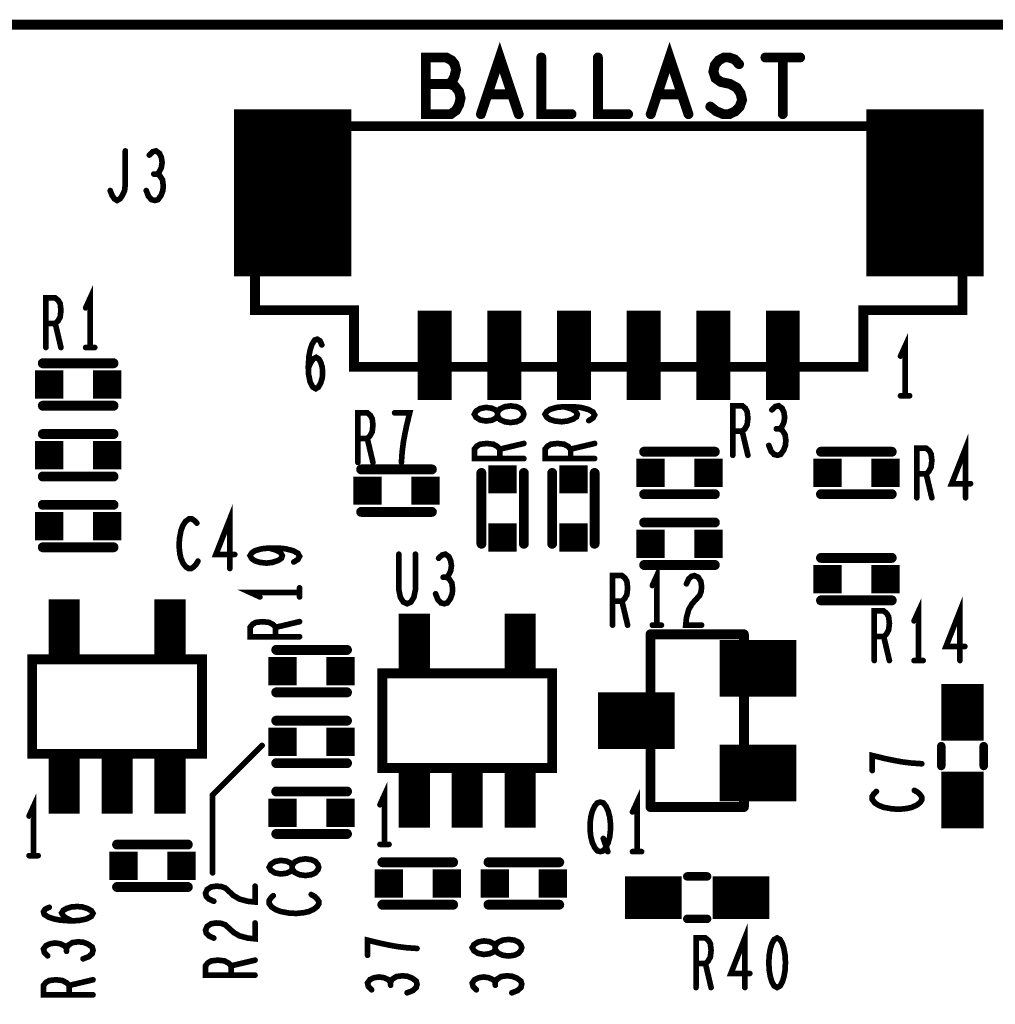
# Model space of a CAD drawing. Extents: x -0.18 to 8.86, y -3.29 to 6.3.
# Tile 26 of 69: x 0.84 to 1.53, y 5.61 to 6.3. Entities that reach past the tile are written whole.
import ezdxf

# ---------------------------------------------------------------- set-up
doc = ezdxf.new("R2010")
doc.units = 0
doc.layers.get('0').update_dxf_attribs({"color": 3, "linetype": 'CONTINUOUS'})

# ---------------------------------------------------------------- blocks, each defined once
blk = doc.blocks.new('PAD_S1')
at = {"const_width": 1}
blk.add_lwpolyline([(-0.5, 0), (0.5, 0)], dxfattribs=at)
blk = doc.blocks.new('PAD_R1')
at = {"const_width": 0.5}
blk.add_lwpolyline([(0.25, 0, 1), (-0.25, 0, 1)], format="xyb", close=True, dxfattribs=at)

msp = doc.modelspace()

# ---------------------------------------------------------------- linework, layer by layer
for points, const_width in [([(0, 0), (0, 6.29921), (8.85827, 6.29921), (8.85827, 0)], 0.007), ([(1.51, 6.2275), (1.01, 6.2275), (1.01, 6.0975), (1.08, 6.0975), (1.08, 6.0575), (1.44, 6.0575), (1.44, 6.0975), (1.51, 6.0975), (1.51, 6.2275), (1.01, 6.2275), (1.01, 6.0975), (1.08, 6.0975), (1.08, 6.0575), (1.44, 6.0575), (1.44, 6.0975), (1.51, 6.0975)], 0.007), ([(1.2, 6.024), (1.19942, 6.02587), (1.19767, 6.028), (1.19475, 6.02933), (1.19067, 6.02987), (1.18658, 6.02933), (1.18308, 6.02773), (1.18133, 6.02533), (1.18133, 6.02267), (1.18017, 6.02107), (1.17725, 6.01973), (1.17317, 6.0192), (1.16908, 6.02), (1.16617, 6.02187), (1.165, 6.024), (1.16617, 6.02613), (1.16908, 6.028), (1.17317, 6.0288), (1.17725, 6.02827), (1.18017, 6.02693), (1.18133, 6.02533), (1.18133, 6.02267), (1.18308, 6.02027), (1.18658, 6.01867), (1.19067, 6.01813), (1.19475, 6.01867), (1.19767, 6.02), (1.19942, 6.02213)], 0.004), ([(0.8525, 5.8509), (0.8525, 5.7841), (0.9725, 5.7841), (0.9725, 5.8509), (0.8525, 5.8509), (0.8525, 5.7841), (0.9725, 5.7841), (0.9725, 5.8509)], 0.007), ([(1.1, 5.8409), (1.1, 5.7741), (1.22, 5.7741), (1.22, 5.8409), (1.1, 5.8409), (1.1, 5.7741), (1.22, 5.7741), (1.22, 5.8409)], 0.007), ([(1.254, 5.715), (1.25187, 5.71558), (1.25, 5.71792), (1.2484, 5.72142), (1.24733, 5.7255), (1.2468, 5.73017), (1.2468, 5.73483), (1.24733, 5.7395), (1.2484, 5.74358), (1.25, 5.74708), (1.25187, 5.74942), (1.254, 5.75), (1.25613, 5.74942), (1.258, 5.74708), (1.2596, 5.74358), (1.26067, 5.7395), (1.2612, 5.73483), (1.2612, 5.73017), (1.26067, 5.7255), (1.2596, 5.72142), (1.258, 5.71792), (1.25613, 5.71558)], 0.004), ([(1.055, 5.704), (1.05442, 5.70587), (1.05267, 5.708), (1.04975, 5.70933), (1.04567, 5.70987), (1.04158, 5.70933), (1.03808, 5.70773), (1.03633, 5.70533), (1.03633, 5.70267), (1.03517, 5.70107), (1.03225, 5.69973), (1.02817, 5.6992), (1.02408, 5.7), (1.02117, 5.70187), (1.02, 5.704), (1.02117, 5.70613), (1.02408, 5.708), (1.02817, 5.7088), (1.03225, 5.70827), (1.03517, 5.70693), (1.03633, 5.70533), (1.03633, 5.70267), (1.03808, 5.70027), (1.04158, 5.69867), (1.04567, 5.69813), (1.04975, 5.69867), (1.05267, 5.7), (1.05442, 5.70213)], 0.004), ([(1.1985, 5.64713), (1.19792, 5.649), (1.19617, 5.65113), (1.19325, 5.65246), (1.18917, 5.653), (1.18508, 5.65246), (1.18158, 5.65086), (1.17983, 5.64846), (1.17983, 5.6458), (1.17867, 5.6442), (1.17575, 5.64286), (1.17167, 5.64233), (1.16758, 5.64313), (1.16467, 5.645), (1.1635, 5.64713), (1.16467, 5.64926), (1.16758, 5.65113), (1.17167, 5.65193), (1.17575, 5.6514), (1.17867, 5.65006), (1.17983, 5.64846), (1.17983, 5.6458), (1.18158, 5.6434), (1.18508, 5.6418), (1.18917, 5.64126), (1.19325, 5.6418), (1.19617, 5.64313), (1.19792, 5.64526)], 0.004), ([(1.379, 5.654), (1.37687, 5.65283), (1.37527, 5.64992), (1.3742, 5.64642), (1.3734, 5.64175), (1.37313, 5.6365), (1.3734, 5.63125), (1.3742, 5.62658), (1.37527, 5.62308), (1.37687, 5.62017), (1.379, 5.619), (1.38113, 5.62017), (1.38273, 5.62308), (1.3838, 5.62658), (1.3846, 5.63125), (1.38487, 5.6365), (1.3846, 5.64175), (1.3838, 5.64642), (1.38273, 5.64992), (1.38113, 5.65283)], 0.004)]:
    msp.add_lwpolyline(points, close=True, dxfattribs=dict(const_width=const_width))
for points, const_width in [([(1.16967, 6.236), (1.183, 6.276), (1.19633, 6.236)], 0.007), ([(1.28967, 6.236), (1.303, 6.276), (1.31633, 6.236)], 0.007), ([(1.03657, 6.12134), (1.03657, 6.23934)], 0.083), ([(1.14727, 6.25733), (1.1494, 6.25933), (1.151, 6.26267), (1.15207, 6.26733), (1.151, 6.27133), (1.14887, 6.274), (1.14513, 6.276), (1.13073, 6.276), (1.13073, 6.236), (1.14833, 6.236), (1.15207, 6.23867), (1.1542, 6.24267), (1.15527, 6.24733), (1.1542, 6.252), (1.151, 6.256), (1.14727, 6.25733), (1.13073, 6.25733)], 0.007), ([(1.21233, 6.276), (1.21233, 6.236), (1.23367, 6.236)], 0.007), ([(1.25233, 6.276), (1.25233, 6.236), (1.27367, 6.236)], 0.007), ([(1.3318, 6.24133), (1.33607, 6.238), (1.34087, 6.236), (1.34513, 6.236), (1.3494, 6.238), (1.3526, 6.24133), (1.3542, 6.246), (1.35313, 6.25067), (1.35047, 6.25467), (1.34567, 6.25733), (1.33927, 6.25867), (1.33553, 6.26133), (1.33393, 6.266), (1.335, 6.27067), (1.33767, 6.274), (1.3414, 6.276), (1.34513, 6.276), (1.34887, 6.27467), (1.35207, 6.27133)], 0.007), ([(1.37073, 6.276), (1.39527, 6.276)], 0.007), ([(1.383, 6.276), (1.383, 6.236)], 0.007), ([(1.48343, 6.12134), (1.48343, 6.23934)], 0.083), ([(1.19153, 6.25), (1.17447, 6.25)], 0.007), ([(1.31153, 6.25), (1.29447, 6.25)], 0.007), ([(0.90767, 6.182), (0.909, 6.1785), (0.9106, 6.17617), (0.91247, 6.175), (0.9146, 6.17617), (0.9162, 6.1785), (0.9178, 6.182), (0.91833, 6.18667), (0.91833, 6.21)], 0.004), ([(0.94087, 6.19367), (0.94247, 6.19542), (0.9438, 6.19833), (0.94433, 6.20183), (0.9438, 6.20533), (0.94247, 6.20825), (0.94007, 6.21), (0.93767, 6.20942), (0.93527, 6.20708)], 0.004), ([(0.93313, 6.182), (0.93473, 6.17792), (0.93687, 6.17558), (0.93927, 6.175), (0.9414, 6.17558), (0.94353, 6.1785), (0.94487, 6.182), (0.94513, 6.1855), (0.9446, 6.18958), (0.94273, 6.1925), (0.94087, 6.19367), (0.93847, 6.19367)], 0.004), ([(0.8935, 6.07113), (0.8935, 6.10613), (0.8903, 6.09913)], 0.004), ([(0.86217, 6.07113), (0.86217, 6.10613), (0.86883, 6.10613), (0.87097, 6.10438), (0.8723, 6.10205), (0.87283, 6.09738), (0.8723, 6.09271), (0.8707, 6.0898), (0.86883, 6.08805), (0.86217, 6.08805)], 0.004), ([(1.13697, 6.03416), (1.13697, 6.09716)], 0.024), ([(1.18618, 6.03416), (1.18618, 6.09716)], 0.024), ([(1.23539, 6.03416), (1.23539, 6.09716)], 0.024), ([(1.28461, 6.03416), (1.28461, 6.09716)], 0.024), ([(1.33382, 6.03416), (1.33382, 6.09716)], 0.024), ([(1.38303, 6.03416), (1.38303, 6.09716)], 0.024), ([(0.86883, 6.08805), (0.87283, 6.07113)], 0.004), ([(1.4694, 6.037), (1.4694, 6.072), (1.4662, 6.065)], 0.004), ([(0.8903, 6.07113), (0.8967, 6.07113)], 0.004), ([(1.04763, 6.05658), (1.0495, 6.06067), (1.0511, 6.063), (1.05323, 6.06417), (1.0551, 6.063), (1.05643, 6.06067), (1.0575, 6.05717), (1.05777, 6.05308), (1.0575, 6.04958), (1.05643, 6.04608), (1.05483, 6.04317), (1.05297, 6.042), (1.05083, 6.04317), (1.04897, 6.04667), (1.0479, 6.05192), (1.04763, 6.05775), (1.04817, 6.06533), (1.04897, 6.06942), (1.0503, 6.0735), (1.05217, 6.07642), (1.05403, 6.077), (1.0559, 6.07583), (1.05723, 6.07292)], 0.004), ([(0.91, 6.06), (0.86, 6.06)], 0.007), ([(0.91, 6.06), (0.86, 6.06)], 0.007), ([(1.4662, 6.037), (1.4726, 6.037)], 0.004), ([(0.91, 6.03), (0.86, 6.03)], 0.007), ([(0.91, 6.03), (0.86, 6.03)], 0.007), ([(1.24592, 6.01947), (1.24883, 6.02133), (1.25, 6.02347), (1.24883, 6.0256), (1.24533, 6.02747), (1.24008, 6.0288), (1.23483, 6.02933), (1.22842, 6.02933), (1.22317, 6.0288), (1.2185, 6.02747), (1.21617, 6.02587), (1.215, 6.024), (1.21617, 6.02187), (1.2185, 6.02027), (1.222, 6.0192), (1.22667, 6.01867), (1.23075, 6.0192), (1.23483, 6.02053), (1.23717, 6.02213), (1.23775, 6.024), (1.23658, 6.02613), (1.23367, 6.02773), (1.22842, 6.02933)], 0.004), ([(1.34767, 5.995), (1.34767, 6.03), (1.35433, 6.03), (1.35647, 6.02825), (1.3578, 6.02592), (1.35833, 6.02125), (1.3578, 6.01658), (1.3562, 6.01367), (1.35433, 6.01192), (1.34767, 6.01192)], 0.004), ([(1.38087, 6.01367), (1.38247, 6.01542), (1.3838, 6.01833), (1.38433, 6.02183), (1.3838, 6.02533), (1.38247, 6.02825), (1.38007, 6.03), (1.37767, 6.02942), (1.37527, 6.02708)], 0.004), ([(1.08267, 5.99), (1.08267, 6.025), (1.08933, 6.025), (1.09147, 6.02325), (1.0928, 6.02092), (1.09333, 6.01625), (1.0928, 6.01158), (1.0912, 6.00867), (1.08933, 6.00692), (1.08267, 6.00692)], 0.004), ([(1.11347, 5.99), (1.114, 5.99758), (1.1148, 6.004), (1.11587, 6.00983), (1.1172, 6.01625), (1.11933, 6.025), (1.10867, 6.025)], 0.004), ([(0.91, 6.01), (0.86, 6.01)], 0.007), ([(0.91, 6.01), (0.86, 6.01)], 0.007), ([(1.35433, 6.01192), (1.35833, 5.995)], 0.004), ([(1.37313, 6.002), (1.37473, 5.99792), (1.37687, 5.99558), (1.37927, 5.995), (1.3814, 5.99558), (1.38353, 5.9985), (1.38487, 6.002), (1.38513, 6.0055), (1.3846, 6.00958), (1.38273, 6.0125), (1.38087, 6.01367), (1.37847, 6.01367)], 0.004), ([(1.5122, 5.965), (1.5122, 6), (1.50233, 5.97492), (1.51567, 5.97492)], 0.004), ([(1.08933, 6.00692), (1.09333, 5.99)], 0.004), ([(1.2, 5.99267), (1.165, 5.99267), (1.165, 5.99933), (1.16675, 6.00147), (1.16908, 6.0028), (1.17375, 6.00333), (1.17842, 6.0028), (1.18133, 6.0012), (1.18308, 5.99933), (1.18308, 5.99267)], 0.004), ([(1.18308, 5.99933), (1.2, 6.00333)], 0.004), ([(1.25, 5.99267), (1.215, 5.99267), (1.215, 5.99933), (1.21675, 6.00147), (1.21908, 6.0028), (1.22375, 6.00333), (1.22842, 6.0028), (1.23133, 6.0012), (1.23308, 5.99933), (1.23308, 5.99267)], 0.004), ([(1.23308, 5.99933), (1.25, 6.00333)], 0.004), ([(1.335, 5.9975), (1.285, 5.9975)], 0.007), ([(1.335, 5.9975), (1.285, 5.9975)], 0.007), ([(1.41, 5.9975), (1.46, 5.9975)], 0.007), ([(1.41, 5.9975), (1.46, 5.9975)], 0.007), ([(1.47767, 5.965), (1.47767, 6), (1.48433, 6), (1.48647, 5.99825), (1.4878, 5.99592), (1.48833, 5.99125), (1.4878, 5.98658), (1.4862, 5.98367), (1.48433, 5.98192), (1.47767, 5.98192)], 0.004), ([(0.91, 5.98), (0.86, 5.98)], 0.007), ([(0.91, 5.98), (0.86, 5.98)], 0.007), ([(1.135, 5.985), (1.085, 5.985)], 0.007), ([(1.135, 5.985), (1.085, 5.985)], 0.007), ([(1.17, 5.9825), (1.17, 5.9325)], 0.007), ([(1.17, 5.9825), (1.17, 5.9325)], 0.007), ([(1.2, 5.9825), (1.2, 5.9325)], 0.007), ([(1.2, 5.9825), (1.2, 5.9325)], 0.007), ([(1.22, 5.9825), (1.22, 5.9325)], 0.007), ([(1.22, 5.9825), (1.22, 5.9325)], 0.007), ([(1.25, 5.9825), (1.25, 5.9325)], 0.007), ([(1.25, 5.9825), (1.25, 5.9325)], 0.007), ([(1.48433, 5.98192), (1.48833, 5.965)], 0.004), ([(1.335, 5.9675), (1.285, 5.9675)], 0.007), ([(1.335, 5.9675), (1.285, 5.9675)], 0.007), ([(1.41, 5.9675), (1.46, 5.9675)], 0.007), ([(1.41, 5.9675), (1.46, 5.9675)], 0.007), ([(0.91, 5.96), (0.86, 5.96)], 0.007), ([(0.91, 5.96), (0.86, 5.96)], 0.007), ([(0.9922, 5.915), (0.9922, 5.95), (0.98233, 5.92492), (0.99567, 5.92492)], 0.004), ([(1.135, 5.955), (1.085, 5.955)], 0.007), ([(1.135, 5.955), (1.085, 5.955)], 0.007), ([(0.96887, 5.94708), (0.96727, 5.94883), (0.9654, 5.95), (0.96327, 5.95), (0.96087, 5.94825), (0.959, 5.94533), (0.95767, 5.94183), (0.9566, 5.936), (0.95633, 5.93075), (0.95687, 5.9255), (0.95767, 5.922), (0.95927, 5.9185), (0.96113, 5.91617), (0.963, 5.915), (0.96487, 5.915), (0.96673, 5.91617), (0.96833, 5.91792), (0.96967, 5.92025)], 0.004), ([(1.335, 5.9475), (1.285, 5.9475)], 0.007), ([(1.335, 5.9475), (1.285, 5.9475)], 0.007), ([(0.91, 5.93), (0.86, 5.93)], 0.007), ([(0.91, 5.93), (0.86, 5.93)], 0.007), ([(1.03742, 5.9196), (1.04033, 5.92146), (1.0415, 5.9236), (1.04033, 5.92573), (1.03683, 5.9276), (1.03158, 5.92893), (1.02633, 5.92946), (1.01992, 5.92946), (1.01467, 5.92893), (1.01, 5.9276), (1.00767, 5.926), (1.0065, 5.92413), (1.00767, 5.922), (1.01, 5.9204), (1.0135, 5.91933), (1.01817, 5.9188), (1.02225, 5.91933), (1.02633, 5.92066), (1.02867, 5.92226), (1.02925, 5.92413), (1.02808, 5.92626), (1.02517, 5.92786), (1.01992, 5.92946)], 0.004), ([(1.11163, 5.92513), (1.11163, 5.90005), (1.1127, 5.8948), (1.11483, 5.8913), (1.1175, 5.89013), (1.12017, 5.8913), (1.1223, 5.8948), (1.12337, 5.90005), (1.12337, 5.92513)], 0.004), ([(1.14537, 5.9088), (1.14697, 5.91055), (1.1483, 5.91346), (1.14883, 5.91696), (1.1483, 5.92046), (1.14697, 5.92338), (1.14457, 5.92513), (1.14217, 5.92455), (1.13977, 5.92221)], 0.004), ([(1.335, 5.9175), (1.285, 5.9175)], 0.007), ([(1.335, 5.9175), (1.285, 5.9175)], 0.007), ([(1.41, 5.9225), (1.46, 5.9225)], 0.007), ([(1.41, 5.9225), (1.46, 5.9225)], 0.007), ([(1.294, 5.875), (1.294, 5.91), (1.2908, 5.903)], 0.004), ([(1.13763, 5.89713), (1.13923, 5.89305), (1.14137, 5.89071), (1.14377, 5.89013), (1.1459, 5.89071), (1.14803, 5.89363), (1.14937, 5.89713), (1.14963, 5.90063), (1.1491, 5.90471), (1.14723, 5.90763), (1.14537, 5.9088), (1.14297, 5.9088)], 0.004), ([(1.26267, 5.875), (1.26267, 5.91), (1.26933, 5.91), (1.27147, 5.90825), (1.2728, 5.90592), (1.27333, 5.90125), (1.2728, 5.89658), (1.2712, 5.89367), (1.26933, 5.89192), (1.26267, 5.89192)], 0.004), ([(1.31493, 5.90417), (1.31653, 5.90767), (1.3184, 5.90942), (1.32053, 5.91), (1.3232, 5.90883), (1.32507, 5.90592), (1.3256, 5.90242), (1.32533, 5.89892), (1.32427, 5.896), (1.31893, 5.89017), (1.31653, 5.88608), (1.31493, 5.88025), (1.3144, 5.875), (1.3256, 5.875)], 0.004), ([(0.8751, 5.84815), (0.8751, 5.89315)], 0.022), ([(0.9499, 5.84815), (0.9499, 5.89315)], 0.022), ([(1.0415, 5.89813), (1.0065, 5.89813), (1.0135, 5.89493)], 0.004), ([(1.0415, 5.89493), (1.0415, 5.90133)], 0.004), ([(1.1226, 5.83815), (1.1226, 5.88315)], 0.022), ([(1.1974, 5.83815), (1.1974, 5.88315)], 0.022), ([(1.26933, 5.89192), (1.27333, 5.875)], 0.004), ([(1.41, 5.8925), (1.46, 5.8925)], 0.007), ([(1.41, 5.8925), (1.46, 5.8925)], 0.007), ([(1.479, 5.85), (1.479, 5.885), (1.4758, 5.878)], 0.004), ([(1.5082, 5.85), (1.5082, 5.885), (1.49833, 5.85992), (1.51167, 5.85992)], 0.004), ([(1.44767, 5.85), (1.44767, 5.885), (1.45433, 5.885), (1.45647, 5.88325), (1.4578, 5.88092), (1.45833, 5.87625), (1.4578, 5.87158), (1.4562, 5.86867), (1.45433, 5.86692), (1.44767, 5.86692)], 0.004), ([(1.0415, 5.8668), (1.0065, 5.8668), (1.0065, 5.87346), (1.00825, 5.8756), (1.01058, 5.87693), (1.01525, 5.87746), (1.01992, 5.87693), (1.02283, 5.87533), (1.02458, 5.87346), (1.02458, 5.8668)], 0.004), ([(1.02458, 5.87346), (1.0415, 5.87746)], 0.004), ([(1.3555, 5.8685), (1.2895, 5.8685)], 0.007), ([(1.2895, 5.8685), (1.2895, 5.7465)], 0.007), ([(1.2895, 5.8685), (1.2895, 5.8365)], 0.007), ([(1.3295, 5.8685), (1.2895, 5.8685)], 0.007), ([(1.2908, 5.875), (1.2972, 5.875)], 0.004), ([(1.3555, 5.7465), (1.3555, 5.8685)], 0.007), ([(1.3385, 5.8445), (1.3925, 5.8445)], 0.04), ([(1.45433, 5.86692), (1.45833, 5.85)], 0.004), ([(1.025, 5.8575), (1.075, 5.8575)], 0.007), ([(1.025, 5.8575), (1.075, 5.8575)], 0.007), ([(1.3755, 5.8545), (1.3555, 5.8545)], 0.007), ([(1.3755, 5.8545), (1.3755, 5.8345)], 0.007), ([(1.4758, 5.85), (1.4822, 5.85)], 0.004), ([(1.51, 5.7935), (1.51, 5.8335)], 0.03), ([(1.3755, 5.8345), (1.3555, 5.8345)], 0.007), ([(1.025, 5.8275), (1.075, 5.8275)], 0.007), ([(1.025, 5.8275), (1.075, 5.8275)], 0.007), ([(1.2525, 5.8075), (1.3065, 5.8075)], 0.04), ([(1.2695, 5.7975), (1.2695, 5.8175), (1.2895, 5.8175)], 0.007), ([(1.025, 5.8075), (1.075, 5.8075)], 0.007), ([(1.025, 5.8075), (1.075, 5.8075)], 0.007), ([(0.8751, 5.74185), (0.8751, 5.78685)], 0.022), ([(0.9125, 5.74185), (0.9125, 5.78685)], 0.022), ([(0.9499, 5.74185), (0.9499, 5.78685)], 0.022), ([(1.2695, 5.7975), (1.2895, 5.7975)], 0.007), ([(0.98, 5.7), (0.98, 5.755), (1.015, 5.79)], 0.004), ([(1.1226, 5.73185), (1.1226, 5.77685)], 0.022), ([(1.16, 5.73185), (1.16, 5.77685)], 0.022), ([(1.1974, 5.73185), (1.1974, 5.77685)], 0.022), ([(1.3385, 5.7705), (1.3925, 5.7705)], 0.04), ([(1.495, 5.7755), (1.495, 5.7895)], 0.006), ([(1.495, 5.7755), (1.495, 5.7895)], 0.006), ([(1.525, 5.7755), (1.525, 5.7895)], 0.006), ([(1.525, 5.7755), (1.525, 5.7895)], 0.006), ([(1.025, 5.7775), (1.075, 5.7775)], 0.007), ([(1.025, 5.7775), (1.075, 5.7775)], 0.007), ([(1.2895, 5.7785), (1.2895, 5.7465)], 0.007), ([(1.3755, 5.7805), (1.3555, 5.7805)], 0.007), ([(1.3755, 5.7805), (1.3755, 5.7605)], 0.007), ([(1.48122, 5.77707), (1.47364, 5.7776), (1.46722, 5.7784), (1.46139, 5.77947), (1.45497, 5.7808), (1.44622, 5.78293), (1.44622, 5.77227)], 0.004), ([(1.51, 5.7315), (1.51, 5.7715)], 0.03), ([(1.025, 5.7575), (1.075, 5.7575)], 0.007), ([(1.025, 5.7575), (1.075, 5.7575)], 0.007), ([(1.1015, 5.72013), (1.1015, 5.75513), (1.0983, 5.74813)], 0.004), ([(1.3755, 5.7605), (1.3555, 5.7605)], 0.007), ([(1.44914, 5.75747), (1.44739, 5.75587), (1.44622, 5.754), (1.44622, 5.75187), (1.44797, 5.74947), (1.45089, 5.7476), (1.45439, 5.74627), (1.46022, 5.7452), (1.46547, 5.74493), (1.47072, 5.74547), (1.47422, 5.74627), (1.47772, 5.74787), (1.48005, 5.74973), (1.48122, 5.7516), (1.48122, 5.75347), (1.48005, 5.75533), (1.4783, 5.75693), (1.47597, 5.75827)], 0.004), ([(0.8535, 5.71213), (0.8535, 5.74713), (0.8503, 5.74013)], 0.004), ([(1.28, 5.715), (1.28, 5.75), (1.2768, 5.743)], 0.004), ([(1.2895, 5.7465), (1.3555, 5.7465)], 0.007), ([(1.2895, 5.7465), (1.3295, 5.7465)], 0.007), ([(1.025, 5.7275), (1.075, 5.7275)], 0.007), ([(1.025, 5.7275), (1.075, 5.7275)], 0.007), ([(1.25613, 5.72433), (1.25933, 5.715)], 0.004), ([(0.9125, 5.72), (0.9625, 5.72)], 0.007), ([(0.9125, 5.72), (0.9625, 5.72)], 0.007), ([(1.0983, 5.72013), (1.1047, 5.72013)], 0.004), ([(0.8503, 5.71213), (0.8567, 5.71213)], 0.004), ([(1.15, 5.7075), (1.1, 5.7075)], 0.007), ([(1.15, 5.7075), (1.1, 5.7075)], 0.007), ([(1.225, 5.7075), (1.175, 5.7075)], 0.007), ([(1.225, 5.7075), (1.175, 5.7075)], 0.007), ([(1.2768, 5.715), (1.2832, 5.715)], 0.004), ([(1.2715, 5.6825), (1.3115, 5.6825)], 0.03), ([(1.3295, 5.6975), (1.3155, 5.6975)], 0.006), ([(1.3295, 5.6975), (1.3155, 5.6975)], 0.006), ([(1.3335, 5.6825), (1.3735, 5.6825)], 0.03), ([(0.9125, 5.69), (0.9625, 5.69)], 0.007), ([(0.9125, 5.69), (0.9625, 5.69)], 0.007), ([(0.98083, 5.67993), (0.97733, 5.68153), (0.97558, 5.6834), (0.975, 5.68553), (0.97617, 5.6882), (0.97908, 5.69007), (0.98258, 5.6906), (0.98608, 5.69033), (0.989, 5.68927), (0.99483, 5.68393), (0.99892, 5.68153), (1.00475, 5.67993), (1.01, 5.6794), (1.01, 5.6906)], 0.004), ([(1.02292, 5.68387), (1.02117, 5.68227), (1.02, 5.6804), (1.02, 5.67827), (1.02175, 5.67587), (1.02467, 5.674), (1.02817, 5.67267), (1.034, 5.6716), (1.03925, 5.67133), (1.0445, 5.67187), (1.048, 5.67267), (1.0515, 5.67427), (1.05383, 5.67613), (1.055, 5.678), (1.055, 5.67987), (1.05383, 5.68173), (1.05208, 5.68333), (1.04975, 5.68467)], 0.004), ([(0.88092, 5.66606), (0.87683, 5.66793), (0.8745, 5.66953), (0.87333, 5.67166), (0.8745, 5.67353), (0.87683, 5.67486), (0.88033, 5.67593), (0.88442, 5.6762), (0.88792, 5.67593), (0.89142, 5.67486), (0.89433, 5.67326), (0.8955, 5.6714), (0.89433, 5.66926), (0.89083, 5.6674), (0.88558, 5.66633), (0.87975, 5.66606), (0.87217, 5.6666), (0.86808, 5.6674), (0.864, 5.66873), (0.86108, 5.6706), (0.8605, 5.67246), (0.86167, 5.67433), (0.86458, 5.67566)], 0.004), ([(1.15, 5.6775), (1.1, 5.6775)], 0.007), ([(1.15, 5.6775), (1.1, 5.6775)], 0.007), ([(1.225, 5.6775), (1.175, 5.6775)], 0.007), ([(1.225, 5.6775), (1.175, 5.6775)], 0.007), ([(1.3295, 5.6675), (1.3155, 5.6675)], 0.006), ([(1.3295, 5.6675), (1.3155, 5.6675)], 0.006), ([(0.98083, 5.65393), (0.97733, 5.65553), (0.97558, 5.6574), (0.975, 5.65953), (0.97617, 5.6622), (0.97908, 5.66407), (0.98258, 5.6646), (0.98608, 5.66433), (0.989, 5.66327), (0.99483, 5.65793), (0.99892, 5.65553), (1.00475, 5.65393), (1.01, 5.6534), (1.01, 5.6646)], 0.004), ([(1.3562, 5.619), (1.3562, 5.654), (1.34633, 5.62892), (1.35967, 5.62892)], 0.004), ([(1.32167, 5.619), (1.32167, 5.654), (1.32833, 5.654), (1.33047, 5.65225), (1.3318, 5.64992), (1.33233, 5.64525), (1.3318, 5.64058), (1.3302, 5.63767), (1.32833, 5.63592), (1.32167, 5.63592)], 0.004), ([(0.87683, 5.647), (0.87508, 5.6486), (0.87217, 5.64993), (0.86867, 5.65046), (0.86517, 5.64993), (0.86225, 5.6486), (0.8605, 5.6462), (0.86108, 5.6438), (0.86342, 5.6414)], 0.004), ([(0.8885, 5.63926), (0.89258, 5.64086), (0.89492, 5.643), (0.8955, 5.6454), (0.89492, 5.64753), (0.892, 5.64966), (0.8885, 5.651), (0.885, 5.65126), (0.88092, 5.65073), (0.878, 5.64886), (0.87683, 5.647), (0.87683, 5.6446)], 0.004), ([(1.1245, 5.6466), (1.11692, 5.64713), (1.1105, 5.64793), (1.10467, 5.649), (1.09825, 5.65033), (1.0895, 5.65246), (1.0895, 5.6418)], 0.004), ([(1.01, 5.62767), (0.975, 5.62767), (0.975, 5.63433), (0.97675, 5.63647), (0.97908, 5.6378), (0.98375, 5.63833), (0.98842, 5.6378), (0.99133, 5.6362), (0.99308, 5.63433), (0.99308, 5.62767)], 0.004), ([(0.99308, 5.63433), (1.01, 5.63833)], 0.004), ([(1.32833, 5.63592), (1.33233, 5.619)], 0.004), ([(1.10583, 5.623), (1.10408, 5.6246), (1.10117, 5.62593), (1.09767, 5.62646), (1.09417, 5.62593), (1.09125, 5.6246), (1.0895, 5.6222), (1.09008, 5.6198), (1.09242, 5.6174)], 0.004), ([(1.1175, 5.61526), (1.12158, 5.61686), (1.12392, 5.619), (1.1245, 5.6214), (1.12392, 5.62353), (1.121, 5.62566), (1.1175, 5.627), (1.114, 5.62726), (1.10992, 5.62673), (1.107, 5.62486), (1.10583, 5.623), (1.10583, 5.6206)], 0.004), ([(1.17983, 5.623), (1.17808, 5.6246), (1.17517, 5.62593), (1.17167, 5.62646), (1.16817, 5.62593), (1.16525, 5.6246), (1.1635, 5.6222), (1.16408, 5.6198), (1.16642, 5.6174)], 0.004), ([(1.1915, 5.61526), (1.19558, 5.61686), (1.19792, 5.619), (1.1985, 5.6214), (1.19792, 5.62353), (1.195, 5.62566), (1.1915, 5.627), (1.188, 5.62726), (1.18392, 5.62673), (1.181, 5.62486), (1.17983, 5.623), (1.17983, 5.6206)], 0.004), ([(0.8955, 5.6138), (0.8605, 5.6138), (0.8605, 5.62046), (0.86225, 5.6226), (0.86458, 5.62393), (0.86925, 5.62446), (0.87392, 5.62393), (0.87683, 5.62233), (0.87858, 5.62046), (0.87858, 5.6138)], 0.004), ([(0.87858, 5.62046), (0.8955, 5.62446)], 0.004)]:
    msp.add_lwpolyline(points, dxfattribs=dict(const_width=const_width))

# ---------------------------------------------------------------- block references
for name, p, xscale, yscale in [('PAD_R1', (1.21233, 6.276), 0.007, 0.007), ('PAD_R1', (1.25233, 6.276), 0.007, 0.007), ('PAD_R1', (1.35207, 6.27133), 0.007, 0.007), ('PAD_R1', (1.37073, 6.276), 0.007, 0.007), ('PAD_R1', (1.383, 6.276), 0.007, 0.007), ('PAD_R1', (1.39527, 6.276), 0.007, 0.007), ('PAD_R1', (1.13073, 6.25733), 0.007, 0.007), ('PAD_R1', (1.14727, 6.25733), 0.007, 0.007), ('PAD_R1', (1.17447, 6.25), 0.007, 0.007), ('PAD_R1', (1.19153, 6.25), 0.007, 0.007), ('PAD_R1', (1.29447, 6.25), 0.007, 0.007), ('PAD_R1', (1.31153, 6.25), 0.007, 0.007), ('PAD_R1', (1.16967, 6.236), 0.007, 0.007), ('PAD_R1', (1.19633, 6.236), 0.007, 0.007), ('PAD_R1', (1.23367, 6.236), 0.007, 0.007), ('PAD_R1', (1.27367, 6.236), 0.007, 0.007), ('PAD_R1', (1.28967, 6.236), 0.007, 0.007), ('PAD_R1', (1.31633, 6.236), 0.007, 0.007), ('PAD_R1', (1.3318, 6.24133), 0.007, 0.007), ('PAD_R1', (1.383, 6.236), 0.007, 0.007), ('PAD_R1', (0.91833, 6.21), 0.004, 0.004), ('PAD_R1', (0.93527, 6.20708), 0.004, 0.004), ('PAD_R1', (0.93847, 6.19367), 0.004, 0.004), ('PAD_R1', (0.94087, 6.19367), 0.004, 0.004), ('PAD_R1', (0.90767, 6.182), 0.004, 0.004), ('PAD_R1', (0.93313, 6.182), 0.004, 0.004), ('PAD_R1', (0.8903, 6.09913), 0.004, 0.004), ('PAD_R1', (0.86217, 6.08805), 0.004, 0.004), ('PAD_R1', (0.86883, 6.08805), 0.004, 0.004), ('PAD_R1', (0.86217, 6.07113), 0.004, 0.004), ('PAD_R1', (0.87283, 6.07113), 0.004, 0.004), ('PAD_R1', (0.8903, 6.07113), 0.004, 0.004), ('PAD_R1', (0.8935, 6.07113), 0.004, 0.004), ('PAD_R1', (0.8967, 6.07113), 0.004, 0.004), ('PAD_R1', (1.05723, 6.07292), 0.004, 0.004), ('PAD_R1', (1.4662, 6.065), 0.004, 0.004), ('PAD_R1', (0.86, 6.06), 0.007, 0.007), ('PAD_R1', (0.86, 6.06), 0.007, 0.007), ('PAD_R1', (0.91, 6.06), 0.007, 0.007), ('PAD_R1', (0.91, 6.06), 0.007, 0.007), ('PAD_R1', (1.04763, 6.05658), 0.004, 0.004), ('PAD_S1', (0.8645, 6.045), 0.02, 0.02), ('PAD_S1', (0.9055, 6.045), 0.02, 0.02), ('PAD_R1', (1.4662, 6.037), 0.004, 0.004), ('PAD_R1', (1.4694, 6.037), 0.004, 0.004), ('PAD_R1', (1.4726, 6.037), 0.004, 0.004), ('PAD_R1', (0.86, 6.03), 0.007, 0.007), ('PAD_R1', (0.86, 6.03), 0.007, 0.007), ('PAD_R1', (0.91, 6.03), 0.007, 0.007), ('PAD_R1', (0.91, 6.03), 0.007, 0.007), ('PAD_R1', (1.22842, 6.02933), 0.004, 0.004), ('PAD_R1', (1.10867, 6.025), 0.004, 0.004), ('PAD_R1', (1.37527, 6.02708), 0.004, 0.004), ('PAD_R1', (1.24592, 6.01947), 0.004, 0.004), ('PAD_R1', (0.86, 6.01), 0.007, 0.007), ('PAD_R1', (0.86, 6.01), 0.007, 0.007), ('PAD_R1', (0.91, 6.01), 0.007, 0.007), ('PAD_R1', (0.91, 6.01), 0.007, 0.007), ('PAD_R1', (1.34767, 6.01192), 0.004, 0.004), ('PAD_R1', (1.35433, 6.01192), 0.004, 0.004), ('PAD_R1', (1.37847, 6.01367), 0.004, 0.004), ('PAD_R1', (1.38087, 6.01367), 0.004, 0.004), ('PAD_S1', (0.8645, 5.995), 0.02, 0.02), ('PAD_S1', (0.9055, 5.995), 0.02, 0.02), ('PAD_R1', (1.08267, 6.00692), 0.004, 0.004), ('PAD_R1', (1.08933, 6.00692), 0.004, 0.004), ('PAD_R1', (1.2, 6.00333), 0.004, 0.004), ('PAD_R1', (1.25, 6.00333), 0.004, 0.004), ('PAD_R1', (1.37313, 6.002), 0.004, 0.004), ('PAD_R1', (1.18308, 5.99933), 0.004, 0.004), ('PAD_R1', (1.23308, 5.99933), 0.004, 0.004), ('PAD_R1', (1.285, 5.9975), 0.007, 0.007), ('PAD_R1', (1.285, 5.9975), 0.007, 0.007), ('PAD_R1', (1.335, 5.9975), 0.007, 0.007), ('PAD_R1', (1.335, 5.9975), 0.007, 0.007), ('PAD_R1', (1.34767, 5.995), 0.004, 0.004), ('PAD_R1', (1.35833, 5.995), 0.004, 0.004), ('PAD_R1', (1.41, 5.9975), 0.007, 0.007), ('PAD_R1', (1.41, 5.9975), 0.007, 0.007), ('PAD_R1', (1.46, 5.9975), 0.007, 0.007), ('PAD_R1', (1.46, 5.9975), 0.007, 0.007), ('PAD_R1', (1.08267, 5.99), 0.004, 0.004), ('PAD_R1', (1.09333, 5.99), 0.004, 0.004), ('PAD_R1', (1.11347, 5.99), 0.004, 0.004), ('PAD_R1', (1.18308, 5.99267), 0.004, 0.004), ('PAD_R1', (1.2, 5.99267), 0.004, 0.004), ('PAD_R1', (1.23308, 5.99267), 0.004, 0.004), ('PAD_R1', (1.25, 5.99267), 0.004, 0.004), ('PAD_S1', (1.2895, 5.9825), 0.02, 0.02), ('PAD_S1', (1.3305, 5.9825), 0.02, 0.02), ('PAD_S1', (1.4145, 5.9825), 0.02, 0.02), ('PAD_S1', (1.4555, 5.9825), 0.02, 0.02), ('PAD_R1', (0.86, 5.98), 0.007, 0.007), ('PAD_R1', (0.86, 5.98), 0.007, 0.007), ('PAD_R1', (0.91, 5.98), 0.007, 0.007), ('PAD_R1', (0.91, 5.98), 0.007, 0.007), ('PAD_R1', (1.085, 5.985), 0.007, 0.007), ('PAD_R1', (1.085, 5.985), 0.007, 0.007), ('PAD_R1', (1.135, 5.985), 0.007, 0.007), ('PAD_R1', (1.135, 5.985), 0.007, 0.007), ('PAD_S1', (1.185, 5.978), 0.02, 0.02), ('PAD_R1', (1.17, 5.9825), 0.007, 0.007), ('PAD_R1', (1.17, 5.9825), 0.007, 0.007), ('PAD_R1', (1.2, 5.9825), 0.007, 0.007), ('PAD_R1', (1.2, 5.9825), 0.007, 0.007), ('PAD_S1', (1.235, 5.978), 0.02, 0.02), ('PAD_R1', (1.22, 5.9825), 0.007, 0.007), ('PAD_R1', (1.22, 5.9825), 0.007, 0.007), ('PAD_R1', (1.25, 5.9825), 0.007, 0.007), ('PAD_R1', (1.25, 5.9825), 0.007, 0.007), ('PAD_R1', (1.47767, 5.98192), 0.004, 0.004), ('PAD_R1', (1.48433, 5.98192), 0.004, 0.004), ('PAD_S1', (1.0895, 5.97), 0.02, 0.02), ('PAD_S1', (1.1305, 5.97), 0.02, 0.02), ('PAD_R1', (1.51567, 5.97492), 0.004, 0.004), ('PAD_R1', (1.285, 5.9675), 0.007, 0.007), ('PAD_R1', (1.285, 5.9675), 0.007, 0.007), ('PAD_R1', (1.335, 5.9675), 0.007, 0.007), ('PAD_R1', (1.335, 5.9675), 0.007, 0.007), ('PAD_R1', (1.41, 5.9675), 0.007, 0.007), ('PAD_R1', (1.41, 5.9675), 0.007, 0.007), ('PAD_R1', (1.46, 5.9675), 0.007, 0.007), ('PAD_R1', (1.46, 5.9675), 0.007, 0.007), ('PAD_R1', (0.86, 5.96), 0.007, 0.007), ('PAD_R1', (0.86, 5.96), 0.007, 0.007), ('PAD_R1', (0.91, 5.96), 0.007, 0.007), ('PAD_R1', (0.91, 5.96), 0.007, 0.007), ('PAD_R1', (1.47767, 5.965), 0.004, 0.004), ('PAD_R1', (1.48833, 5.965), 0.004, 0.004), ('PAD_R1', (1.5122, 5.965), 0.004, 0.004), ('PAD_S1', (0.8645, 5.945), 0.02, 0.02), ('PAD_S1', (0.9055, 5.945), 0.02, 0.02), ('PAD_R1', (1.085, 5.955), 0.007, 0.007), ('PAD_R1', (1.085, 5.955), 0.007, 0.007), ('PAD_R1', (1.135, 5.955), 0.007, 0.007), ('PAD_R1', (1.135, 5.955), 0.007, 0.007), ('PAD_R1', (0.96887, 5.94708), 0.004, 0.004), ('PAD_R1', (1.285, 5.9475), 0.007, 0.007), ('PAD_R1', (1.285, 5.9475), 0.007, 0.007), ('PAD_R1', (1.335, 5.9475), 0.007, 0.007), ('PAD_R1', (1.335, 5.9475), 0.007, 0.007), ('PAD_S1', (1.185, 5.937), 0.02, 0.02), ('PAD_S1', (1.235, 5.937), 0.02, 0.02), ('PAD_S1', (1.2895, 5.9325), 0.02, 0.02), ('PAD_S1', (1.3305, 5.9325), 0.02, 0.02), ('PAD_R1', (0.86, 5.93), 0.007, 0.007), ('PAD_R1', (0.86, 5.93), 0.007, 0.007), ('PAD_R1', (0.91, 5.93), 0.007, 0.007), ('PAD_R1', (0.91, 5.93), 0.007, 0.007), ('PAD_R1', (1.17, 5.9325), 0.007, 0.007), ('PAD_R1', (1.17, 5.9325), 0.007, 0.007), ('PAD_R1', (1.2, 5.9325), 0.007, 0.007), ('PAD_R1', (1.2, 5.9325), 0.007, 0.007), ('PAD_R1', (1.22, 5.9325), 0.007, 0.007), ('PAD_R1', (1.22, 5.9325), 0.007, 0.007), ('PAD_R1', (1.25, 5.9325), 0.007, 0.007), ('PAD_R1', (1.25, 5.9325), 0.007, 0.007), ('PAD_R1', (0.99567, 5.92492), 0.004, 0.004), ('PAD_R1', (1.01992, 5.92946), 0.004, 0.004), ('PAD_R1', (1.11163, 5.92513), 0.004, 0.004), ('PAD_R1', (1.12337, 5.92513), 0.004, 0.004), ('PAD_R1', (0.96967, 5.92025), 0.004, 0.004), ('PAD_R1', (1.03742, 5.9196), 0.004, 0.004), ('PAD_R1', (1.13977, 5.92221), 0.004, 0.004), ('PAD_R1', (1.285, 5.9175), 0.007, 0.007), ('PAD_R1', (1.285, 5.9175), 0.007, 0.007), ('PAD_R1', (1.335, 5.9175), 0.007, 0.007), ('PAD_R1', (1.335, 5.9175), 0.007, 0.007), ('PAD_R1', (1.41, 5.9225), 0.007, 0.007), ('PAD_R1', (1.41, 5.9225), 0.007, 0.007), ('PAD_R1', (1.46, 5.9225), 0.007, 0.007), ('PAD_R1', (1.46, 5.9225), 0.007, 0.007), ('PAD_R1', (0.9922, 5.915), 0.004, 0.004), ('PAD_S1', (1.4145, 5.9075), 0.02, 0.02), ('PAD_S1', (1.4555, 5.9075), 0.02, 0.02), ('PAD_R1', (1.14297, 5.9088), 0.004, 0.004), ('PAD_R1', (1.14537, 5.9088), 0.004, 0.004), ('PAD_R1', (1.31493, 5.90417), 0.004, 0.004), ('PAD_R1', (1.0415, 5.90133), 0.004, 0.004), ('PAD_R1', (1.0415, 5.89813), 0.004, 0.004), ('PAD_R1', (1.13763, 5.89713), 0.004, 0.004), ('PAD_R1', (1.2908, 5.903), 0.004, 0.004), ('PAD_R1', (1.0135, 5.89493), 0.004, 0.004), ('PAD_R1', (1.0415, 5.89493), 0.004, 0.004), ('PAD_R1', (1.26267, 5.89192), 0.004, 0.004), ('PAD_R1', (1.26933, 5.89192), 0.004, 0.004), ('PAD_R1', (1.41, 5.8925), 0.007, 0.007), ('PAD_R1', (1.41, 5.8925), 0.007, 0.007), ('PAD_R1', (1.46, 5.8925), 0.007, 0.007), ('PAD_R1', (1.46, 5.8925), 0.007, 0.007), ('PAD_R1', (1.0415, 5.87746), 0.004, 0.004), ('PAD_R1', (1.4758, 5.878), 0.004, 0.004), ('PAD_R1', (1.02458, 5.87346), 0.004, 0.004), ('PAD_R1', (1.26267, 5.875), 0.004, 0.004), ('PAD_R1', (1.27333, 5.875), 0.004, 0.004), ('PAD_R1', (1.2895, 5.8685), 0.007, 0.007), ('PAD_R1', (1.2895, 5.8685), 0.007, 0.007), ('PAD_R1', (1.2895, 5.8685), 0.007, 0.007), ('PAD_R1', (1.2895, 5.8685), 0.007, 0.007), ('PAD_R1', (1.2908, 5.875), 0.004, 0.004), ('PAD_R1', (1.294, 5.875), 0.004, 0.004), ('PAD_R1', (1.2972, 5.875), 0.004, 0.004), ('PAD_R1', (1.3256, 5.875), 0.004, 0.004), ('PAD_R1', (1.3295, 5.8685), 0.007, 0.007), ('PAD_R1', (1.3555, 5.8685), 0.007, 0.007), ('PAD_R1', (1.3555, 5.8685), 0.007, 0.007), ('PAD_R1', (1.02458, 5.8668), 0.004, 0.004), ('PAD_R1', (1.0415, 5.8668), 0.004, 0.004), ('PAD_R1', (1.44767, 5.86692), 0.004, 0.004), ('PAD_R1', (1.45433, 5.86692), 0.004, 0.004), ('PAD_R1', (1.025, 5.8575), 0.007, 0.007), ('PAD_R1', (1.025, 5.8575), 0.007, 0.007), ('PAD_R1', (1.075, 5.8575), 0.007, 0.007), ('PAD_R1', (1.075, 5.8575), 0.007, 0.007), ('PAD_R1', (1.3555, 5.8545), 0.007, 0.007), ('PAD_R1', (1.3755, 5.8545), 0.007, 0.007), ('PAD_R1', (1.3755, 5.8545), 0.007, 0.007), ('PAD_R1', (1.51167, 5.85992), 0.004, 0.004), ('PAD_S1', (1.0295, 5.8425), 0.02, 0.02), ('PAD_S1', (1.0705, 5.8425), 0.02, 0.02), ('PAD_R1', (1.44767, 5.85), 0.004, 0.004), ('PAD_R1', (1.45833, 5.85), 0.004, 0.004), ('PAD_R1', (1.4758, 5.85), 0.004, 0.004), ('PAD_R1', (1.479, 5.85), 0.004, 0.004), ('PAD_R1', (1.4822, 5.85), 0.004, 0.004), ('PAD_R1', (1.5082, 5.85), 0.004, 0.004), ('PAD_R1', (1.2895, 5.8365), 0.007, 0.007), ('PAD_R1', (1.3555, 5.8345), 0.007, 0.007), ('PAD_R1', (1.3755, 5.8345), 0.007, 0.007), ('PAD_R1', (1.3755, 5.8345), 0.007, 0.007), ('PAD_R1', (1.025, 5.8275), 0.007, 0.007), ('PAD_R1', (1.025, 5.8275), 0.007, 0.007), ('PAD_R1', (1.075, 5.8275), 0.007, 0.007), ('PAD_R1', (1.075, 5.8275), 0.007, 0.007), ('PAD_R1', (1.2895, 5.8175), 0.007, 0.007), ('PAD_R1', (1.025, 5.8075), 0.007, 0.007), ('PAD_R1', (1.025, 5.8075), 0.007, 0.007), ('PAD_R1', (1.075, 5.8075), 0.007, 0.007), ('PAD_R1', (1.075, 5.8075), 0.007, 0.007), ('PAD_S1', (1.0295, 5.7925), 0.02, 0.02), ('PAD_S1', (1.0705, 5.7925), 0.02, 0.02), ('PAD_R1', (1.2695, 5.7975), 0.007, 0.007), ('PAD_R1', (1.2695, 5.7975), 0.007, 0.007), ('PAD_R1', (1.2895, 5.7975), 0.007, 0.007), ('PAD_R1', (1.015, 5.79), 0.004, 0.004), ('PAD_R1', (1.495, 5.7895), 0.006, 0.006), ('PAD_R1', (1.495, 5.7895), 0.006, 0.006), ('PAD_R1', (1.525, 5.7895), 0.006, 0.006), ('PAD_R1', (1.525, 5.7895), 0.006, 0.006), ('PAD_R1', (1.025, 5.7775), 0.007, 0.007), ('PAD_R1', (1.025, 5.7775), 0.007, 0.007), ('PAD_R1', (1.075, 5.7775), 0.007, 0.007), ('PAD_R1', (1.075, 5.7775), 0.007, 0.007), ('PAD_R1', (1.2895, 5.7785), 0.007, 0.007), ('PAD_R1', (1.3555, 5.7805), 0.007, 0.007), ('PAD_R1', (1.3755, 5.7805), 0.007, 0.007), ('PAD_R1', (1.3755, 5.7805), 0.007, 0.007), ('PAD_R1', (1.44622, 5.77227), 0.004, 0.004), ('PAD_R1', (1.48122, 5.77707), 0.004, 0.004), ('PAD_R1', (1.495, 5.7755), 0.006, 0.006), ('PAD_R1', (1.495, 5.7755), 0.006, 0.006), ('PAD_R1', (1.525, 5.7755), 0.006, 0.006), ('PAD_R1', (1.525, 5.7755), 0.006, 0.006), ('PAD_R1', (1.025, 5.7575), 0.007, 0.007), ('PAD_R1', (1.025, 5.7575), 0.007, 0.007), ('PAD_R1', (1.075, 5.7575), 0.007, 0.007), ('PAD_R1', (1.075, 5.7575), 0.007, 0.007), ('PAD_R1', (1.3555, 5.7605), 0.007, 0.007), ('PAD_R1', (1.3755, 5.7605), 0.007, 0.007), ('PAD_R1', (1.3755, 5.7605), 0.007, 0.007), ('PAD_R1', (1.44914, 5.75747), 0.004, 0.004), ('PAD_R1', (1.47597, 5.75827), 0.004, 0.004), ('PAD_S1', (1.0295, 5.7425), 0.02, 0.02), ('PAD_S1', (1.0705, 5.7425), 0.02, 0.02), ('PAD_R1', (1.0983, 5.74813), 0.004, 0.004), ('PAD_R1', (1.2895, 5.7465), 0.007, 0.007), ('PAD_R1', (1.2895, 5.7465), 0.007, 0.007), ('PAD_R1', (1.2895, 5.7465), 0.007, 0.007), ('PAD_R1', (1.2895, 5.7465), 0.007, 0.007), ('PAD_R1', (1.3295, 5.7465), 0.007, 0.007), ('PAD_R1', (1.3555, 5.7465), 0.007, 0.007), ('PAD_R1', (1.3555, 5.7465), 0.007, 0.007), ('PAD_R1', (0.8503, 5.74013), 0.004, 0.004), ('PAD_R1', (1.2768, 5.743), 0.004, 0.004), ('PAD_R1', (1.025, 5.7275), 0.007, 0.007), ('PAD_R1', (1.025, 5.7275), 0.007, 0.007), ('PAD_R1', (1.075, 5.7275), 0.007, 0.007), ('PAD_R1', (1.075, 5.7275), 0.007, 0.007), ('PAD_R1', (1.25613, 5.72433), 0.004, 0.004), ('PAD_R1', (0.9125, 5.72), 0.007, 0.007), ('PAD_R1', (0.9125, 5.72), 0.007, 0.007), ('PAD_R1', (0.9625, 5.72), 0.007, 0.007), ('PAD_R1', (0.9625, 5.72), 0.007, 0.007), ('PAD_R1', (1.0983, 5.72013), 0.004, 0.004), ('PAD_R1', (1.1015, 5.72013), 0.004, 0.004), ('PAD_R1', (1.1047, 5.72013), 0.004, 0.004), ('PAD_R1', (0.8503, 5.71213), 0.004, 0.004), ('PAD_R1', (0.8535, 5.71213), 0.004, 0.004), ('PAD_R1', (0.8567, 5.71213), 0.004, 0.004), ('PAD_S1', (0.917, 5.705), 0.02, 0.02), ('PAD_S1', (0.958, 5.705), 0.02, 0.02), ('PAD_R1', (1.1, 5.7075), 0.007, 0.007), ('PAD_R1', (1.1, 5.7075), 0.007, 0.007), ('PAD_R1', (1.15, 5.7075), 0.007, 0.007), ('PAD_R1', (1.15, 5.7075), 0.007, 0.007), ('PAD_R1', (1.175, 5.7075), 0.007, 0.007), ('PAD_R1', (1.175, 5.7075), 0.007, 0.007), ('PAD_R1', (1.225, 5.7075), 0.007, 0.007), ('PAD_R1', (1.225, 5.7075), 0.007, 0.007), ('PAD_R1', (1.25933, 5.715), 0.004, 0.004), ('PAD_R1', (1.2768, 5.715), 0.004, 0.004), ('PAD_R1', (1.28, 5.715), 0.004, 0.004), ('PAD_R1', (1.2832, 5.715), 0.004, 0.004), ('PAD_R1', (0.98, 5.7), 0.004, 0.004), ('PAD_S1', (1.1045, 5.6925), 0.02, 0.02), ('PAD_S1', (1.1455, 5.6925), 0.02, 0.02), ('PAD_S1', (1.1795, 5.6925), 0.02, 0.02), ('PAD_S1', (1.2205, 5.6925), 0.02, 0.02), ('PAD_R1', (1.3155, 5.6975), 0.006, 0.006), ('PAD_R1', (1.3155, 5.6975), 0.006, 0.006), ('PAD_R1', (1.3295, 5.6975), 0.006, 0.006), ('PAD_R1', (1.3295, 5.6975), 0.006, 0.006), ('PAD_R1', (0.9125, 5.69), 0.007, 0.007), ('PAD_R1', (0.9125, 5.69), 0.007, 0.007), ('PAD_R1', (0.9625, 5.69), 0.007, 0.007), ('PAD_R1', (0.9625, 5.69), 0.007, 0.007), ('PAD_R1', (1.01, 5.6906), 0.004, 0.004), ('PAD_R1', (1.02292, 5.68387), 0.004, 0.004), ('PAD_R1', (1.04975, 5.68467), 0.004, 0.004), ('PAD_R1', (0.86458, 5.67566), 0.004, 0.004), ('PAD_R1', (0.98083, 5.67993), 0.004, 0.004), ('PAD_R1', (1.1, 5.6775), 0.007, 0.007), ('PAD_R1', (1.1, 5.6775), 0.007, 0.007), ('PAD_R1', (1.15, 5.6775), 0.007, 0.007), ('PAD_R1', (1.15, 5.6775), 0.007, 0.007), ('PAD_R1', (1.175, 5.6775), 0.007, 0.007), ('PAD_R1', (1.175, 5.6775), 0.007, 0.007), ('PAD_R1', (1.225, 5.6775), 0.007, 0.007), ('PAD_R1', (1.225, 5.6775), 0.007, 0.007), ('PAD_R1', (1.3155, 5.6675), 0.006, 0.006), ('PAD_R1', (1.3155, 5.6675), 0.006, 0.006), ('PAD_R1', (1.3295, 5.6675), 0.006, 0.006), ('PAD_R1', (1.3295, 5.6675), 0.006, 0.006), ('PAD_R1', (0.88092, 5.66606), 0.004, 0.004), ('PAD_R1', (1.01, 5.6646), 0.004, 0.004), ('PAD_R1', (0.98083, 5.65393), 0.004, 0.004), ('PAD_R1', (0.87683, 5.647), 0.004, 0.004), ('PAD_R1', (1.1245, 5.6466), 0.004, 0.004), ('PAD_R1', (0.86342, 5.6414), 0.004, 0.004), ('PAD_R1', (0.87683, 5.6446), 0.004, 0.004), ('PAD_R1', (0.8885, 5.63926), 0.004, 0.004), ('PAD_R1', (1.0895, 5.6418), 0.004, 0.004), ('PAD_R1', (0.99308, 5.63433), 0.004, 0.004), ('PAD_R1', (1.01, 5.63833), 0.004, 0.004), ('PAD_R1', (1.32167, 5.63592), 0.004, 0.004), ('PAD_R1', (1.32833, 5.63592), 0.004, 0.004), ('PAD_R1', (0.99308, 5.62767), 0.004, 0.004), ('PAD_R1', (1.01, 5.62767), 0.004, 0.004), ('PAD_R1', (1.35967, 5.62892), 0.004, 0.004), ('PAD_R1', (0.87858, 5.62046), 0.004, 0.004), ('PAD_R1', (0.8955, 5.62446), 0.004, 0.004), ('PAD_R1', (1.10583, 5.623), 0.004, 0.004), ('PAD_R1', (1.10583, 5.6206), 0.004, 0.004), ('PAD_R1', (1.17983, 5.623), 0.004, 0.004), ('PAD_R1', (1.17983, 5.6206), 0.004, 0.004), ('PAD_R1', (1.32167, 5.619), 0.004, 0.004), ('PAD_R1', (1.33233, 5.619), 0.004, 0.004), ('PAD_R1', (1.3562, 5.619), 0.004, 0.004), ('PAD_R1', (0.87858, 5.6138), 0.004, 0.004), ('PAD_R1', (0.8955, 5.6138), 0.004, 0.004), ('PAD_R1', (1.09242, 5.6174), 0.004, 0.004), ('PAD_R1', (1.1175, 5.61526), 0.004, 0.004), ('PAD_R1', (1.16642, 5.6174), 0.004, 0.004), ('PAD_R1', (1.1915, 5.61526), 0.004, 0.004)]:
    msp.add_blockref(name, p, dxfattribs=dict(xscale=xscale, yscale=yscale))

doc.saveas('drawing.dxf')
